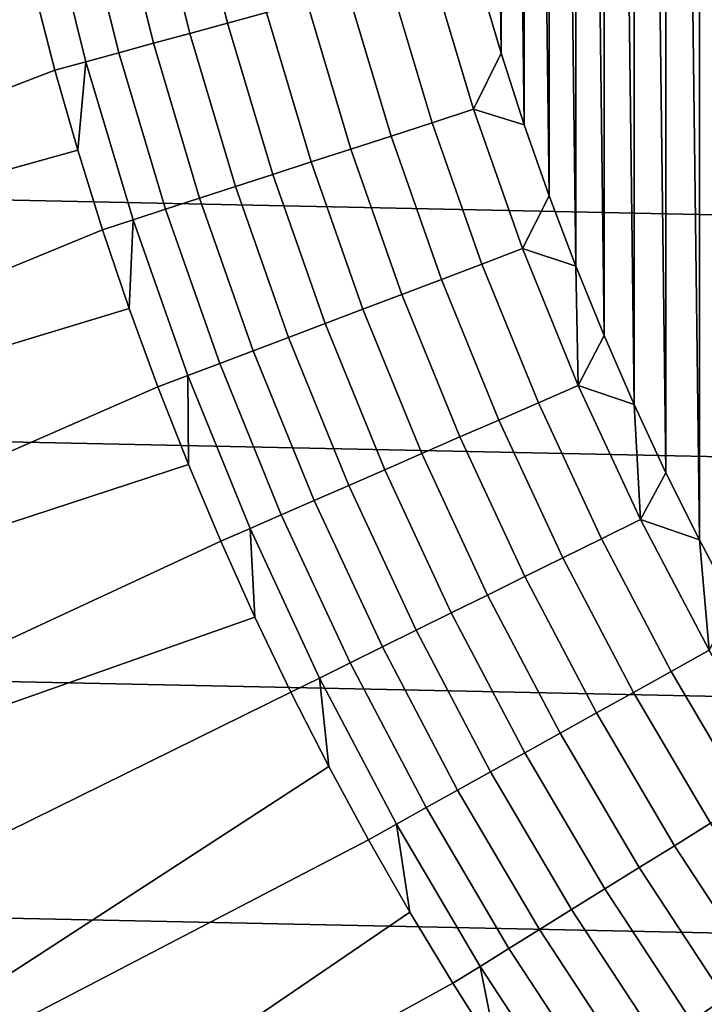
# Model space of a CAD drawing. Header units: metres. Extents: x -29 to 117, y -464 to 29.
# Tile 83 of 256: x -16.46 to -13.11, y -9.01 to -4.19. Entities that reach past the tile are written whole.
import ezdxf

# ---------------------------------------------------------------- set-up
doc = ezdxf.new("R2010")
doc.units = ezdxf.units.M
doc.layers.add('solid_24_501_056_XXX', color=7, linetype='CONTINUOUS')

msp = doc.modelspace()

# ---------------------------------------------------------------- linework, layer by layer
at = {"layer": 'solid_24_501_056_XXX'}
for points in [[(-13.130889, 6.73492, 154.5), (-13.294754, 6.405402, 154.5), (-13.13088, -6.734938, 154.5)], [(-13.13088, -6.734938, 154.5), (-12.958748, -7.060472, 154.5), (-12.995685, -0.334813, 154.5), (-13.130889, 6.73492, 154.5)], [(-13.294754, 6.405402, 154.5), (-13.450336, 6.071893, 154.5), (-13.294745, -6.40542, 154.5)], [(-13.294754, 6.405402, 154.5), (-13.294745, -6.40542, 154.5), (-13.13088, -6.734938, 154.5)], [(-13.450336, 6.071893, 154.5), (-13.597649, 5.7344, 154.5), (-13.450327, -6.071911, 154.5)], [(-13.450336, 6.071893, 154.5), (-13.450327, -6.071911, 154.5), (-13.294745, -6.40542, 154.5)], [(-13.597649, 5.7344, 154.5), (-13.736421, 5.393553, 154.5), (-13.597641, -5.734418, 154.5)], [(-13.597649, 5.7344, 154.5), (-13.597641, -5.734418, 154.5), (-13.450327, -6.071911, 154.5)], [(-13.736421, 5.393553, 154.5), (-13.866632, 5.049346, 154.5), (-13.736413, -5.393571, 154.5)], [(-13.736421, 5.393553, 154.5), (-13.736413, -5.393571, 154.5), (-13.597641, -5.734418, 154.5)], [(-13.866632, 5.049346, 154.5), (-13.988303, 4.701785, 154.5), (-13.866626, -5.049365, 154.5)], [(-13.866632, 5.049346, 154.5), (-13.866626, -5.049365, 154.5), (-13.736413, -5.393571, 154.5)], [(-13.988303, 4.701785, 154.5), (-14.101204, 4.351517, 154.5), (-13.988297, -4.701803, 154.5)], [(-13.988303, 4.701785, 154.5), (-13.988297, -4.701803, 154.5), (-13.866626, -5.049365, 154.5)], [(-14.101204, 4.351517, 154.5), (-14.205319, 3.998539, 154.5), (-14.101198, -4.351536, 154.5)], [(-14.101204, 4.351517, 154.5), (-14.101198, -4.351536, 154.5), (-13.988297, -4.701803, 154.5)], [(-14.205319, 3.998539, 154.5), (-14.205314, -3.998558, 154.5), (-14.101198, -4.351536, 154.5)], [(-28.798632, -2.418251, -99.5), (28.672085, -3.622384, -99.5), (28.495304, -4.819527, -99.5), (-28.672085, -3.622384, -99.5)], [(-15.625815, -3.453157, 154.229248), (-15.440735, -4.20406, 154.229248), (-15.249616, -4.152024, 154.311218), (-15.432405, -3.410415, 154.311218)], [(-15.813016, -3.494526, 154.133347), (-15.625718, -4.254426, 154.133347), (-15.440735, -4.20406, 154.229248), (-15.625815, -3.453157, 154.229248)], [(-15.993052, -3.534312, 154.023987), (-15.80362, -4.302864, 154.023987), (-15.625718, -4.254426, 154.133347), (-15.813016, -3.494526, 154.133347)], [(-16.165003, -3.572312, 153.901749), (-15.973535, -4.349126, 153.901749), (-15.80362, -4.302864, 154.023987), (-15.993052, -3.534312, 154.023987)], [(-16.134592, -4.392977, 153.767242), (-16.327991, -3.608331, 153.767242), (-16.388214, -4.039343, 153.621323), (-16.285822, -4.434165, 153.621323)], [(-16.327991, -3.608331, 153.767242), (-16.134592, -4.392977, 153.767242), (-15.973535, -4.349126, 153.901749), (-16.165003, -3.572312, 153.901749)], [(-28.672085, -3.622384, -99.5), (28.495304, -4.819527, -99.5), (28.268473, -6.008511, -99.5), (-28.495304, -4.819527, -99.5)], [(-20.5, -4.148526, 149.584457), (-20.5, -5.08529, 149.378677), (-16.388214, -4.039343, 153.621323), (-16.481033, -3.642163, 153.621323)], [(-14.649327, -3.988583, 154.469711), (-14.439518, -4.691684, 154.469711), (-14.236796, -4.625816, 154.492493), (-14.44366, -3.932586, 154.492493)], [(-14.44366, -3.932586, 154.492493), (-14.236796, -4.625816, 154.492493), (-14.101198, -4.351536, 154.5), (-14.205314, -3.998558, 154.5)], [(-14.852899, -4.04401, 154.431763), (-14.640174, -4.756881, 154.431763), (-14.439518, -4.691684, 154.469711), (-14.649327, -3.988583, 154.469711)], [(-20.261585, -5.96476, 149.378677), (-16.285822, -4.434165, 153.621323), (-16.388214, -4.039343, 153.621323), (-20.5, -5.08529, 149.378677)], [(-15.053336, -4.098583, 154.378845), (-14.837741, -4.821074, 154.378845), (-14.640174, -4.756881, 154.431763), (-14.852899, -4.04401, 154.431763)], [(-15.249616, -4.152024, 154.311218), (-15.031209, -4.883936, 154.311218), (-14.837741, -4.821074, 154.378845), (-15.053336, -4.098583, 154.378845)], [(-15.440735, -4.20406, 154.229248), (-15.219591, -4.945145, 154.229248), (-15.031209, -4.883936, 154.311218), (-15.249616, -4.152024, 154.311218)], [(-15.625718, -4.254426, 154.133347), (-15.401925, -5.004389, 154.133347), (-15.219591, -4.945145, 154.229248), (-15.440735, -4.20406, 154.229248)], [(-15.80362, -4.302864, 154.023987), (-15.57728, -5.061365, 154.023987), (-15.401925, -5.004389, 154.133347), (-15.625718, -4.254426, 154.133347)], [(-15.973535, -4.349126, 153.901749), (-15.744761, -5.115783, 153.901749), (-15.57728, -5.061365, 154.023987), (-15.80362, -4.302864, 154.023987)], [(-16.134592, -4.392977, 153.767242), (-15.903511, -5.167364, 153.767242), (-15.744761, -5.115783, 153.901749), (-15.973535, -4.349126, 153.901749)], [(-14.236796, -4.625816, 154.492493), (-13.988297, -4.701803, 154.5), (-14.101198, -4.351536, 154.5)], [(-20.261585, -5.96476, 149.378677), (-16.173922, -4.826397, 153.621323), (-16.285822, -4.434165, 153.621323)], [(-16.134592, -4.392977, 153.767242), (-16.285822, -4.434165, 153.621323), (-16.173922, -4.826397, 153.621323)], [(-15.903511, -5.167364, 153.767242), (-16.134592, -4.392977, 153.767242), (-16.173922, -4.826397, 153.621323), (-16.052574, -5.215811, 153.621323)], [(-14.439518, -4.691684, 154.469711), (-14.195985, -5.383827, 154.469711), (-13.996682, -5.308241, 154.492493), (-14.236796, -4.625816, 154.492493)], [(-14.236796, -4.625816, 154.492493), (-13.996682, -5.308241, 154.492493), (-13.866626, -5.049365, 154.5), (-13.988297, -4.701803, 154.5)], [(-14.640174, -4.756881, 154.431763), (-14.393256, -5.458642, 154.431763), (-14.195985, -5.383827, 154.469711), (-14.439518, -4.691684, 154.469711)], [(-14.837741, -4.821074, 154.378845), (-14.587491, -5.532306, 154.378845), (-14.393256, -5.458642, 154.431763), (-14.640174, -4.756881, 154.431763)], [(-28.495304, -4.819527, -99.5), (28.268473, -6.008511, -99.5), (27.991997, -7.187365, -99.5), (-28.268473, -6.008511, -99.5)], [(-15.031209, -4.883936, 154.311218), (-14.777697, -5.604441, 154.311218), (-14.587491, -5.532306, 154.378845), (-14.837741, -4.821074, 154.378845)], [(-20.261585, -5.96476, 149.378677), (-19.985458, -6.833128, 149.378677), (-16.052574, -5.215811, 153.621323), (-16.173922, -4.826397, 153.621323)], [(-15.219591, -4.945145, 154.229248), (-14.962901, -5.67468, 154.229248), (-14.777697, -5.604441, 154.311218), (-15.031209, -4.883936, 154.311218)], [(-15.401925, -5.004389, 154.133347), (-15.14216, -5.742664, 154.133347), (-14.962901, -5.67468, 154.229248), (-15.219591, -4.945145, 154.229248)], [(-15.57728, -5.061365, 154.023987), (-15.314557, -5.808045, 154.023987), (-15.14216, -5.742664, 154.133347), (-15.401925, -5.004389, 154.133347)], [(-15.744761, -5.115783, 153.901749), (-15.479214, -5.870492, 153.901749), (-15.314557, -5.808045, 154.023987), (-15.57728, -5.061365, 154.023987)], [(-13.996682, -5.308241, 154.492493), (-13.736413, -5.393571, 154.5), (-13.866626, -5.049365, 154.5)], [(-15.903511, -5.167364, 153.767242), (-15.635287, -5.929682, 153.767242), (-15.479214, -5.870492, 153.901749), (-15.744761, -5.115783, 153.901749)], [(-15.903511, -5.167364, 153.767242), (-16.052574, -5.215811, 153.621323), (-15.921853, -5.602179, 153.621323)], [(-15.635287, -5.929682, 153.767242), (-15.903511, -5.167364, 153.767242), (-15.921853, -5.602179, 153.621323), (-15.781835, -5.985275, 153.621323)], [(-19.985458, -6.833128, 149.378677), (-15.921853, -5.602179, 153.621323), (-16.052574, -5.215811, 153.621323)], [(-14.195985, -5.383827, 154.469711), (-13.919296, -6.063396, 154.469711), (-13.723879, -5.97827, 154.492493), (-13.996682, -5.308241, 154.492493)], [(-13.996682, -5.308241, 154.492493), (-13.723879, -5.97827, 154.492493), (-13.736413, -5.393571, 154.5)], [(-14.393256, -5.458642, 154.431763), (-14.112723, -6.147655, 154.431763), (-13.919296, -6.063396, 154.469711), (-14.195985, -5.383827, 154.469711)], [(-13.723879, -5.97827, 154.492493), (-13.597641, -5.734418, 154.5), (-13.736413, -5.393571, 154.5)], [(-14.587491, -5.532306, 154.378845), (-14.303172, -6.230616, 154.378845), (-14.112723, -6.147655, 154.431763), (-14.393256, -5.458642, 154.431763)], [(-14.777697, -5.604441, 154.311218), (-14.48967, -6.311857, 154.311218), (-14.303172, -6.230616, 154.378845), (-14.587491, -5.532306, 154.378845)], [(-19.985458, -6.833128, 149.378677), (-19.672134, -7.688778, 149.378677), (-15.781835, -5.985275, 153.621323), (-15.921853, -5.602179, 153.621323)], [(-14.962901, -5.67468, 154.229248), (-14.671265, -6.390962, 154.229248), (-14.48967, -6.311857, 154.311218), (-14.777697, -5.604441, 154.311218)], [(-15.14216, -5.742664, 154.133347), (-14.84703, -6.467526, 154.133347), (-14.671265, -6.390962, 154.229248), (-14.962901, -5.67468, 154.229248)], [(-13.723879, -5.97827, 154.492493), (-13.450327, -6.071911, 154.5), (-13.597641, -5.734418, 154.5)], [(-15.314557, -5.808045, 154.023987), (-15.016068, -6.541161, 154.023987), (-14.84703, -6.467526, 154.133347), (-15.14216, -5.742664, 154.133347)], [(-15.479214, -5.870492, 153.901749), (-15.177514, -6.611489, 153.901749), (-15.016068, -6.541161, 154.023987), (-15.314557, -5.808045, 154.023987)], [(-15.635287, -5.929682, 153.767242), (-15.330545, -6.678151, 153.767242), (-15.177514, -6.611489, 153.901749), (-15.479214, -5.870492, 153.901749)], [(-15.635287, -5.929682, 153.767242), (-15.781835, -5.985275, 153.621323), (-15.6326, -6.364876, 153.621323)], [(-15.330545, -6.678151, 153.767242), (-15.635287, -5.929682, 153.767242), (-15.6326, -6.364876, 153.621323), (-15.474236, -6.74076, 153.621323)], [(-13.919296, -6.063396, 154.469711), (-13.610099, -6.728803, 154.469711), (-13.419022, -6.634336, 154.492493), (-13.723879, -5.97827, 154.492493)], [(-13.723879, -5.97827, 154.492493), (-13.419022, -6.634336, 154.492493), (-13.450327, -6.071911, 154.5)], [(-28.268473, -6.008511, -99.5), (27.991997, -7.187365, -99.5), (27.666569, -8.352916, -99.5), (-27.991997, -7.187365, -99.5)], [(-19.672134, -7.688778, 149.378677), (-15.6326, -6.364876, 153.621323), (-15.781835, -5.985275, 153.621323)], [(-14.112723, -6.147655, 154.431763), (-13.799229, -6.822309, 154.431763), (-13.610099, -6.728803, 154.469711), (-13.919296, -6.063396, 154.469711)], [(-13.419022, -6.634336, 154.492493), (-13.294745, -6.40542, 154.5), (-13.450327, -6.071911, 154.5)], [(-14.303172, -6.230616, 154.378845), (-13.985447, -6.914375, 154.378845), (-13.799229, -6.822309, 154.431763), (-14.112723, -6.147655, 154.431763)], [(-14.48967, -6.311857, 154.311218), (-14.167802, -7.004531, 154.311218), (-13.985447, -6.914375, 154.378845), (-14.303172, -6.230616, 154.378845)], [(-14.671265, -6.390962, 154.229248), (-14.345364, -7.092317, 154.229248), (-14.167802, -7.004531, 154.311218), (-14.48967, -6.311857, 154.311218)], [(-19.672134, -7.688778, 149.378677), (-19.322197, -8.530118, 149.378677), (-15.474236, -6.74076, 153.621323), (-15.6326, -6.364876, 153.621323)], [(-14.84703, -6.467526, 154.133347), (-14.517224, -7.177284, 154.133347), (-14.345364, -7.092317, 154.229248), (-14.671265, -6.390962, 154.229248)], [(-13.419022, -6.634336, 154.492493), (-13.13088, -6.734938, 154.5), (-13.294745, -6.40542, 154.5)], [(-15.016068, -6.541161, 154.023987), (-14.682507, -7.258999, 154.023987), (-14.517224, -7.177284, 154.133347), (-14.84703, -6.467526, 154.133347)], [(-15.177514, -6.611489, 153.901749), (-14.840366, -7.337045, 153.901749), (-14.682507, -7.258999, 154.023987), (-15.016068, -6.541161, 154.023987)], [(-15.330545, -6.678151, 153.767242), (-14.989999, -7.411023, 153.767242), (-14.840366, -7.337045, 153.901749), (-15.177514, -6.611489, 153.901749)], [(-13.610099, -6.728803, 154.469711), (-13.269114, -7.378496, 154.469711), (-13.082824, -7.274906, 154.492493), (-13.419022, -6.634336, 154.492493)], [(-13.419022, -6.634336, 154.492493), (-13.082824, -7.274906, 154.492493), (-13.13088, -6.734938, 154.5)], [(-15.330545, -6.678151, 153.767242), (-15.474236, -6.74076, 153.621323), (-15.306835, -7.112708, 153.621323)], [(-14.989999, -7.411023, 153.767242), (-15.330545, -6.678151, 153.767242), (-15.306835, -7.112708, 153.621323), (-15.130496, -7.480502, 153.621323)], [(-19.322197, -8.530118, 149.378677), (-15.306835, -7.112708, 153.621323), (-15.474236, -6.74076, 153.621323)], [(-13.799229, -6.822309, 154.431763), (-13.453506, -7.48103, 154.431763), (-13.269114, -7.378496, 154.469711), (-13.610099, -6.728803, 154.469711)], [(-13.082824, -7.274906, 154.492493), (-12.958748, -7.060472, 154.5), (-13.13088, -6.734938, 154.5)], [(-13.985447, -6.914375, 154.378845), (-13.635058, -7.581985, 154.378845), (-13.453506, -7.48103, 154.431763), (-13.799229, -6.822309, 154.431763)], [(-14.167802, -7.004531, 154.311218), (-13.812845, -7.680846, 154.311218), (-13.635058, -7.581985, 154.378845), (-13.985447, -6.914375, 154.378845)], [(-14.345364, -7.092317, 154.229248), (-13.985957, -7.777108, 154.229248), (-13.812845, -7.680846, 154.311218), (-14.167802, -7.004531, 154.311218)], [(-19.322197, -8.530118, 149.378677), (-18.936295, -9.355581, 149.378677), (-15.130496, -7.480502, 153.621323), (-15.306835, -7.112708, 153.621323)], [(-14.517224, -7.177284, 154.133347), (-14.153512, -7.870279, 154.133347), (-13.985957, -7.777108, 154.229248), (-14.345364, -7.092317, 154.229248)], [(-14.682507, -7.258999, 154.023987), (-14.314653, -7.959884, 154.023987), (-14.153512, -7.870279, 154.133347), (-14.517224, -7.177284, 154.133347)], [(-27.991997, -7.187365, -99.5), (27.666569, -8.352916, -99.5), (27.292519, -9.504066, -99.5), (-27.666569, -8.352916, -99.5)], [(-14.840366, -7.337045, 153.901749), (-14.468559, -8.045465, 153.901749), (-14.314653, -7.959884, 154.023987), (-14.682507, -7.258999, 154.023987)], [(-13.269114, -7.378496, 154.469711), (-12.897139, -8.010955, 154.469711), (-12.716071, -7.898486, 154.492493), (-13.082824, -7.274906, 154.492493)], [(-14.989999, -7.411023, 153.767242), (-14.614442, -8.126586, 153.767242), (-14.468559, -8.045465, 153.901749), (-14.840366, -7.337045, 153.901749)], [(-14.989999, -7.411023, 153.767242), (-15.130496, -7.480502, 153.621323), (-14.945321, -7.843928, 153.621323)], [(-14.614442, -8.126586, 153.767242), (-14.989999, -7.411023, 153.767242), (-14.945321, -7.843928, 153.621323), (-14.751418, -8.202773, 153.621323)], [(-13.453506, -7.48103, 154.431763), (-13.076361, -8.122277, 154.431763), (-12.897139, -8.010955, 154.469711), (-13.269114, -7.378496, 154.469711)], [(-18.936295, -9.355581, 149.378677), (-18.51515, -10.163632, 149.378677), (-14.945321, -7.843928, 153.621323), (-15.130496, -7.480502, 153.621323)], [(-13.635058, -7.581985, 154.378845), (-13.252824, -8.231886, 154.378845), (-13.076361, -8.122277, 154.431763), (-13.453506, -7.48103, 154.431763)], [(-13.812845, -7.680846, 154.311218), (-13.425627, -8.339221, 154.311218), (-13.252824, -8.231886, 154.378845), (-13.635058, -7.581985, 154.378845)], [(-13.985957, -7.777108, 154.229248), (-13.593886, -8.443734, 154.229248), (-13.425627, -8.339221, 154.311218), (-13.812845, -7.680846, 154.311218)], [(-14.153512, -7.870279, 154.133347), (-13.756744, -8.544892, 154.133347), (-13.593886, -8.443734, 154.229248), (-13.985957, -7.777108, 154.229248)], [(-18.51515, -10.163632, 149.378677), (-14.751418, -8.202773, 153.621323), (-14.945321, -7.843928, 153.621323)], [(-14.314653, -7.959884, 154.023987), (-13.913368, -8.642179, 154.023987), (-13.756744, -8.544892, 154.133347), (-14.153512, -7.870279, 154.133347)], [(-14.468559, -8.045465, 153.901749), (-14.06296, -8.735095, 153.901749), (-13.913368, -8.642179, 154.023987), (-14.314653, -7.959884, 154.023987)], [(-14.614442, -8.126586, 153.767242), (-14.204753, -8.82317, 153.767242), (-14.06296, -8.735095, 153.901749), (-14.468559, -8.045465, 153.901749)], [(-14.614442, -8.126586, 153.767242), (-14.751418, -8.202773, 153.621323), (-14.548901, -8.556828, 153.621323)], [(-14.204753, -8.82317, 153.767242), (-14.614442, -8.126586, 153.767242), (-14.548901, -8.556828, 153.621323), (-14.337888, -8.905886, 153.621323)], [(-13.252824, -8.231886, 154.378845), (-12.839638, -8.862562, 154.378845), (-12.668676, -8.744555, 154.431763), (-13.076361, -8.122277, 154.431763)], [(-18.51515, -10.163632, 149.378677), (-18.059544, -10.952766, 149.378677), (-14.548901, -8.556828, 153.621323), (-14.751418, -8.202773, 153.621323)], [(-13.425627, -8.339221, 154.311218), (-13.007052, -8.978121, 154.311218), (-12.839638, -8.862562, 154.378845), (-13.252824, -8.231886, 154.378845)], [(-13.593886, -8.443734, 154.229248), (-13.170067, -9.090641, 154.229248), (-13.007052, -8.978121, 154.311218), (-13.425627, -8.339221, 154.311218)], [(-27.666569, -8.352916, -99.5), (27.292519, -9.504066, -99.5), (26.870518, -10.63886, -99.5), (-27.292519, -9.504066, -99.5)], [(-13.756744, -8.544892, 154.133347), (-13.327847, -9.199549, 154.133347), (-13.170067, -9.090641, 154.229248), (-13.593886, -8.443734, 154.229248)], [(-18.059544, -10.952766, 149.378677), (-14.337888, -8.905886, 153.621323), (-14.548901, -8.556828, 153.621323)], [(-13.913368, -8.642179, 154.023987), (-13.479588, -9.304288, 154.023987), (-13.327847, -9.199549, 154.133347), (-13.756744, -8.544892, 154.133347)], [(-14.06296, -8.735095, 153.901749), (-13.624515, -9.404324, 153.901749), (-13.479588, -9.304288, 154.023987), (-13.913368, -8.642179, 154.023987)], [(-14.204753, -8.82317, 153.767242), (-13.761889, -9.499146, 153.767242), (-13.624515, -9.404324, 153.901749), (-14.06296, -8.735095, 153.901749)], [(-14.204753, -8.82317, 153.767242), (-14.337888, -8.905886, 153.621323), (-14.118501, -9.249743, 153.621323)], [(-13.761889, -9.499146, 153.767242), (-14.204753, -8.82317, 153.767242), (-14.118501, -9.249743, 153.621323), (-13.89087, -9.588199, 153.621323)], [(-18.059544, -10.952766, 149.378677), (-17.570322, -11.721516, 149.378677), (-14.118501, -9.249743, 153.621323), (-14.337888, -8.905886, 153.621323)], [(-13.170067, -9.090641, 154.229248), (-12.715487, -9.716315, 154.229248), (-12.558101, -9.59605, 154.311218), (-13.007052, -8.978121, 154.311218)]]:
    msp.add_3dface(points, dxfattribs=at)

doc.saveas('drawing.dxf')
